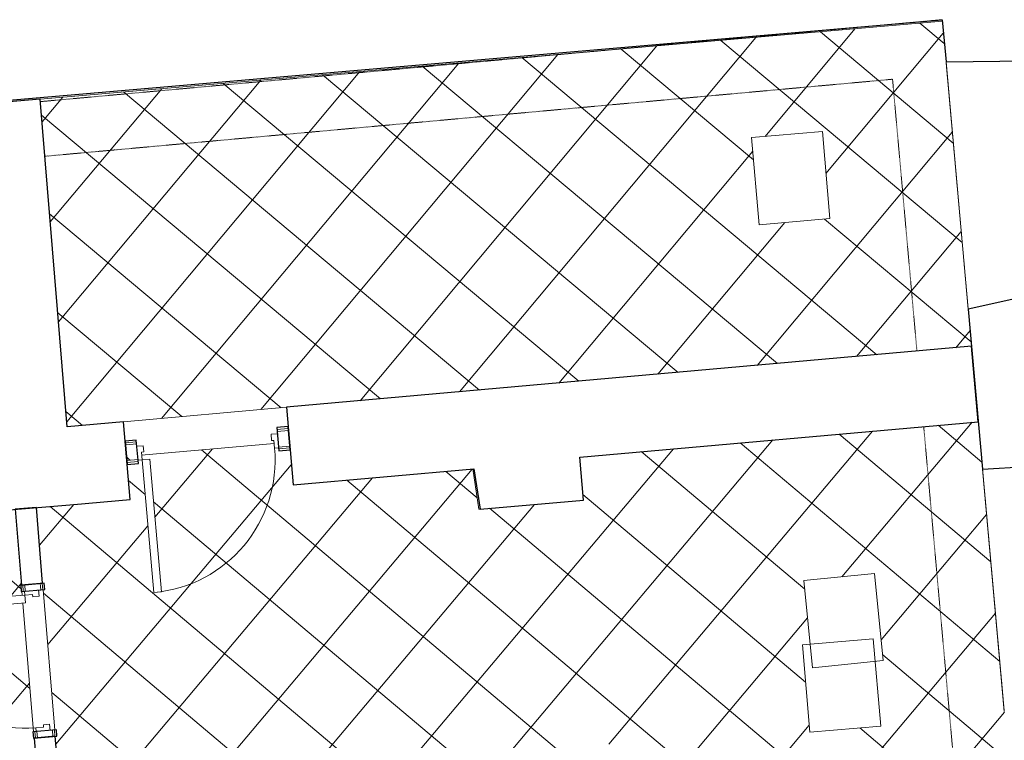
# Model space of a CAD drawing. Header units: millimetres. Extents: x 853417 to 929373, y -433185 to -369260.
# Tile 155 of 157: x 913771 to 920058, y -379458 to -374857. Entities that reach past the tile are written whole.
import ezdxf

# ---------------------------------------------------------------- set-up
doc = ezdxf.new("R2010")
doc.units = ezdxf.units.MM
doc.linetypes.add('Dash', pattern=[6.35, 3.175, -3.175])
for name, color, linetype, lineweight in [('I-FURN', 7, 'Continuous', 9), ('KOKO-DOOR', 7, 'Continuous', 9), ('KOKO-FLOR', 7, 'Continuous', 9), ('KOKO-FLOR-HDLN', 7, 'Dash', 9), ('KOKO-FLOR-PATT', 7, 'Continuous', 9), ('KOKO-WALL', 7, 'Continuous', 9), ('KOKO-WALL-PATT', 7, 'Continuous', 25), ('KOKO_WALL', 7, 'Continuous', 9)]:
    doc.layers.add(name, color=color, linetype=linetype, lineweight=lineweight)

# ---------------------------------------------------------------- blocks, each defined once
blk = doc.blocks.new('Ol_olev sisesein 33 - Walls 29-1087656-1 korrus_SA_kunstihanke plaan')
at = {"layer": 'KOKO-WALL', "lineweight": 25}
for p, q in [((408717.9, 901541.8), (408204.7, 901515.7)), ((408724.8, 901405.8), (408717.9, 901541.8)), ((407226, 901465.8), (406741.1, 901441.2)), ((407232.9, 901329.8), (407226, 901465.8)), ((408204.7, 901515.7), (408211.6, 901379.7)), ((406741.1, 901441.2), (406748.1, 901305.1)), ((408211.6, 901379.7), (408724.8, 901405.8)), ((406748.1, 901305.1), (407232.9, 901329.8))]:
    blk.add_line(p, q, dxfattribs=at)
blk = doc.blocks.new('Ol_olev välissein 5 - VS-02-2537239-1 korrus_SA_kunstihanke plaan')
at = {"layer": 'KOKO-WALL', "lineweight": 25}
for p, q in [((406688.4, 907487.7), (406661.5, 908451.7)), ((405483.7, 908383.7), (405664, 907428.4)), ((404080, 907336.9), (404101, 908303.7)), ((405664, 907428.4), (406688.4, 907487.7)), ((403811.2, 907321.3), (404080, 907336.9)), ((404179.2, 900558.2), (403811.2, 907321.3))]:
    blk.add_line(p, q, dxfattribs=at)
blk = doc.blocks.new('Furniture_Chairs-Stools-Benches_inoff_Bizz-high-with-wheels - Default-3473614-1 korrus_SA_kunstihanke plaan')
at = {"layer": 'I-FURN'}
for p, q in [((-187.9, 308.7), (265.9, 308.7)), ((-187.9, -250.1), (-187.9, 308.7)), ((265.9, 308.7), (265.9, -250.1)), ((265.9, -250.1), (-187.9, -250.1))]:
    blk.add_line(p, q, dxfattribs=at)
blk = doc.blocks.new('Ol_olev sisesein 23 - SS-01-3936557-1 korrus_SA_kunstihanke plaan')
at = {"layer": 'KOKO-WALL', "lineweight": 25}
for p, q in [((406383.8, 907470), (405901.5, 907442.1)), ((405901.5, 907442.1), (406151.6, 903057)), ((406529.3, 904918.7), (406383.8, 907470)), ((406805.6, 904933.4), (406529.3, 904918.7)), ((406840.9, 904272.5), (406805.6, 904933.4)), ((406582.9, 904240.8), (406840.9, 904272.5)), ((406648.8, 903085.3), (406582.9, 904240.8)), ((406151.6, 903057), (406648.8, 903085.3)), ((406708.3, 902042), (406211.1, 902013.6)), ((406729, 901679.7), (406708.3, 902042)), ((406211.1, 902013.6), (406231.6, 901654.3)), ((406231.6, 901654.3), (404135.9, 901547.6)), ((406779.3, 900690.6), (406729, 901679.7)), ((404135.9, 901547.6), (404189.7, 900558.8))]:
    blk.add_line(p, q, dxfattribs=at)
blk = doc.blocks.new('KOKO_Single - 900 x 2100 puitprofiil-4015646-1 korrus_SA_kunstihanke plaan')
at = {"layer": 'KOKO-DOOR'}
for p, q in [((425, 905), (375, 905)), ((375, 905), (375, 55)), ((425, 55), (425, 905)), ((-425, 55), (-450, 55)), ((-425, 5), (-425, 55)), ((-410, 5), (-425, 5)), ((-410, -35), (-410, 5)), ((375, 55), (425, 55)), ((425, 5), (410, 5)), ((410, 5), (410, -35)), ((450, 55), (425, 55)), ((425, 55), (425, 5)), ((-450, -35), (-410, -35)), ((410, -35), (450, -35))]:
    blk.add_line(p, q, dxfattribs=at)
blk.add_arc((425, 55), 850, 90, 180, dxfattribs=at)
blk = doc.blocks.new('eeldatavad põrandakanalid - eeldatavad põrandakanalid-5062723-1 korrus_SA_kunstihanke plaan')
at = {"layer": 'KOKO-FLOR-HDLN'}
for p, q in [((406688.4, 907487.7), (408239.4, 907577.3)), ((404080, 907336.9), (405664, 907428.4)), ((406403.7, 907120.6), (411203.9, 907398.1)), ((404151.6, 901548.4), (403811.2, 907321.3)), ((404181.2, 906992.1), (405921.5, 907092.7)), ((404501.2, 901566.2), (404181.2, 906992.1))]:
    blk.add_line(p, q, dxfattribs=at)

msp = doc.modelspace()

# ---------------------------------------------------------------- hatches: boundary and pattern name
at = {"layer": 'KOKO-FLOR-PATT', "true_color": 0x800000}
h = msp.add_hatch(dxfattribs=at)
h.set_pattern_fill('FP_64', color=16, style=0, pattern_type=2)
h.set_pattern_definition([(230.08, (916869.6, -376183.97), (345.124, -288.77), []), (320.08, (916869.6, -376183.97), (288.77, 345.124), [])])
h.paths.add_polyline_path([(914074.3, -377455.7), (919848.7, -376942.4), (919661.8, -374867.5), (913901.3, -375364.5), (914071.7, -377423.8)], flags=0)
h.paths.add_polyline_path([(918491.8, -376165.9), (918444.2, -375609.2), (918896.4, -375570.5), (918944, -376127.3)], flags=0)
h = msp.add_hatch(dxfattribs=at)
h.set_pattern_fill('FP_65', color=16, style=0, pattern_type=2)
h.set_pattern_definition([(319.816, (910646.68, -379378.68), (290.36, 343.79), []), (49.816, (910646.68, -379378.68), (-343.79, 290.36), [])])
h.paths.add_polyline_path([(907775.5, -383266), (909227.5, -383145.8), (909163.8, -382375.9), (909213.6, -382371.8), (909277.3, -383141.7), (913518.9, -382789.1), (913288.6, -380006.6), (913904.9, -379955.6), (913862.5, -379443.4), (913858.7, -379443.7), (913855.4, -379403.9), (913859.2, -379402.9), (913791.2, -378581.4), (912960.2, -378650.1), (912956, -378600.3), (913786.9, -378530.2), (913785, -378506.6), (913781.2, -378507), (913777.9, -378467.1), (913781.6, -378466.1), (913741.7, -377983), (913125.4, -378033.7), (912913.7, -375480.5), (910073, -375712), (910217.6, -377486.4), (910717.5, -377455.3), (910780.6, -378471.4), (909764.6, -378534.5), (909701.4, -377518.4), (910197.7, -377487.6), (910053.1, -375713.6), (907159.1, -375949.5), (907775.3, -383264)], flags=0)
h.paths.add_polyline_path([(912001.1, -382824.2), (911955.2, -382785.5), (911955.2, -382765.4), (912930.1, -382683.3), (912930.1, -382705.2), (912893.1, -382749), (912401.5, -382790.4)], flags=0)
h.paths.add_polyline_path([(909975.7, -381050.7), (909912.6, -380034.6), (910928.7, -379971.5), (910991.8, -380987.6), (910012.3, -381048.4)], flags=0)
h.paths.add_polyline_path([(910059, -380956.4), (910897.4, -380903.4), (910845.4, -380065.9), (910007, -380118), (910059, -380955.8)], flags=0)
h.paths.add_polyline_path([(910063.7, -380951), (910012.3, -380122.6), (910840.7, -380071.2), (910892.1, -380899.6), (910816.6, -380904.3)], flags=0)
h.paths.add_polyline_path([(911744.2, -380221.4), (911743.6, -380202.4), (911847.4, -380195.1), (911847.9, -380212.8), (911748.1, -380221.1)], flags=0)
h.paths.add_polyline_path([(911708.5, -380193.8), (911708.6, -380184.7), (911713.5, -380184.3), (911709.7, -380191.5)], flags=0)
h.paths.add_polyline_path([(911737.7, -380220.2), (911724.1, -380217.8), (911708.5, -380204.1), (911711.4, -380190.7), (911717.7, -380183.9), (911717.7, -380189.7), (911720.2, -380183.7), (911727.8, -380197.7), (911741.8, -380202.8), (911736.4, -380205), (911742.6, -380205.6), (911737.7, -380215.4), (911742.6, -380217.4)], flags=0)
h.paths.add_polyline_path([(911706, -380197.7), (911703.8, -380191.5), (911706.3, -380184.9), (911708.4, -380193.9)], flags=0)
h.paths.add_polyline_path([(911707.6, -380179.8), (911702.1, -380176.2), (911685.6, -380177.6), (911683.1, -380147.7), (911699.6, -380146.3), (911706, -380143.6), (911707.8, -380145.6), (911713.7, -380141.8), (911716.1, -380145), (911732.9, -380143.6), (911734.3, -380173.6), (911718.6, -380174.9), (911714.8, -380178.1), (911710.3, -380175.5), (911708.4, -380178.4)], flags=0)
h.paths.add_polyline_path([(911735.7, -380173.4), (911735.4, -380143.4), (912509.9, -380079.4), (912510.3, -380109.3), (911735.8, -380173.4)], flags=0)
h.paths.add_polyline_path([(911703.1, -380127.9), (911707.1, -380136.7), (911704.2, -380134.9), (911703.1, -380128.4)], flags=0)
h.paths.add_polyline_path([(911702.3, -380137.1), (911699.3, -380127.9), (911701.2, -380125.9), (911702.8, -380131), (911702.3, -380136.9)], flags=0)
h.paths.add_polyline_path([(911734.1, -380099.6), (911734.7, -380094.7), (911838.5, -380087.4), (911838.9, -380105.2), (911735.2, -380112.4), (911734.3, -380101.8)], flags=0)
h.paths.add_polyline_path([(911713.7, -380136.2), (911703.1, -380127.9), (911703.3, -380114.9), (911714.5, -380101.7), (911727.5, -380097.1), (911733.7, -380099.7), (911728.2, -380103.5), (911733.7, -380111.3), (911734.1, -380113.5), (911733.7, -380114.6), (911721.3, -380121), (911715.5, -380134.9), (911713.7, -380135.9)], flags=0)
h.paths.add_polyline_path([(912512.7, -380109.1), (912511.4, -380079.2), (912560.2, -380075.8), (912562.6, -380105)], flags=0)
h.paths.add_polyline_path([(912561.4, -380084.9), (912560.2, -380069.8), (912568.2, -380069.8), (912569.4, -380084.2), (912562.6, -380084.8)], flags=0)
h.paths.add_polyline_path([(912557.4, -380067.2), (912556.7, -380060.4), (912556.9, -380059.8), (912570.7, -380060.4), (912570.5, -380066.1), (912560.2, -380066.9)], flags=0)
h.paths.add_polyline_path([(909847.9, -378440.2), (910686.3, -378388.1), (910634.2, -377549.7), (909795.9, -377603.2), (909847.5, -378434.8)], flags=0)
h.paths.add_polyline_path([(909852.6, -378434.8), (909801.1, -377606.4), (910629.5, -377555), (910681, -378383.4), (910605.5, -378388.1)], flags=0)
h.paths.add_polyline_path([(907859.8, -377775.5), (907710.7, -377745.6), (907606.8, -377752.3), (907597.3, -377752.3), (907585.8, -377747.1), (907580.4, -377740.5), (907574.5, -377726.2), (907547.5, -377645.8), (907533.1, -377590.2), (907523.9, -377530.3), (907522.6, -377470.3), (907527.2, -377414.2), (907538.5, -377345.8), (907548.4, -377306.9), (907554.9, -377300.6), (907561, -377298.6), (907585.8, -377296.2), (907594.8, -377291.2), (907675.4, -377283.6), (907819.2, -377230.5), (907828.1, -377236), (907841.3, -377284.9), (907842.3, -377297.1), (908014, -377280.6), (908020.4, -377284.1), (908024.1, -377294.5), (908022.2, -377305.5), (908015.7, -377310.6), (908012, -377356.2), (908012, -377382.3), (908034.1, -377618.5), (908045.3, -377662.7), (908052.7, -377666.7), (908056.4, -377677.2), (908054.4, -377688.1), (908045.3, -377693.5), (908005.4, -377696.9), (907876.7, -377705.1), (907877.8, -377727.7), (907872.9, -377767.6), (907864.5, -377775.2)], flags=0)
h.paths.add_polyline_path([(909259, -377657.7), (909249.5, -377651.7), (909236.4, -377602.8), (909235.3, -377590.7), (909063.6, -377607.1), (909057.3, -377603.7), (909053.5, -377593.2), (909055.4, -377582.2), (909062, -377577.1), (909065.6, -377531.6), (909064.1, -377487.5), (909043.5, -377269.2), (909032.3, -377225), (909024.9, -377221), (909021.3, -377209.6), (909023.2, -377199.6), (909032.3, -377194.2), (909072.2, -377190.8), (909200.9, -377182.6), (909199.8, -377160), (909204.7, -377120.1), (909213.1, -377112.6), (909217.8, -377112.2), (909366.9, -377142.1), (909448.7, -377137.1), (909454.3, -377139.1), (909486.4, -377138.2), (909492.4, -377143.1), (909502.5, -377164), (909523.4, -377220.9), (909538.6, -377271.8), (909550.4, -377329.2), (909555.3, -377389.7), (909552.7, -377450.9), (909542.7, -377525.7), (909531.5, -377580.7), (909526.1, -377586.7), (909516.8, -377591.3), (909405.8, -377602.8), (909263.7, -377657.3)], flags=0)
h.paths.add_polyline_path([(908395.7, -377059.9), (908358.9, -376607.6), (908915.8, -376562.2), (908952.7, -377014.5), (908673.3, -377037.3)], flags=0)
h.paths.add_polyline_path([(907809.1, -376977), (907659.9, -376947.1), (907556, -376953.7), (907546.5, -376953.7), (907538.6, -376951.3), (907529.7, -376941.9), (907523.7, -376927.7), (907496.8, -376847.2), (907482.4, -376791.7), (907473.1, -376731.8), (907471.8, -376671.7), (907476.5, -376615.6), (907487.7, -376547.3), (907497.6, -376508.3), (907504.2, -376502), (907510.3, -376500.1), (907534.4, -376498), (907544.1, -376492.7), (907624.6, -376485), (907768.5, -376431.9), (907777.4, -376437.5), (907790.5, -376486.3), (907791.5, -376498.5), (907963.3, -376482.1), (907969.6, -376485.5), (907973.4, -376496), (907971.5, -376506.9), (907964.9, -376512.1), (907961.2, -376557.6), (907961.2, -376583.7), (907983.3, -376819.9), (907994.6, -376864.2), (908001.9, -376868.2), (908005.6, -376878.6), (908003.6, -376889.6), (907994.6, -376894.9), (907954.7, -376898.4), (907825.9, -376906.6), (907826.9, -376930), (907822.2, -376969.1), (907813.7, -376976.6)], flags=0)
h.paths.add_polyline_path([(909175.5, -376861.9), (909165.9, -376855.9), (909152.8, -376807), (909151.8, -376794.9), (908980, -376811.3), (908973.7, -376807.9), (908969.9, -376797.4), (908971.8, -376786.4), (908978.4, -376781.3), (908982.1, -376735.8), (908980.6, -376691.7), (908960, -376473.5), (908948.7, -376429.2), (908941.4, -376425.2), (908937.7, -376414.7), (908939.6, -376403.8), (908948.7, -376398.4), (908988.6, -376395), (909117.4, -376386.8), (909116.2, -376364.2), (909121.1, -376324.3), (909129.5, -376316.8), (909134.2, -376316.4), (909283.4, -376346.3), (909365.1, -376341.3), (909370.8, -376343.3), (909402.8, -376342.4), (909408.8, -376347.3), (909419, -376368.2), (909439.8, -376425.1), (909455, -376476), (909466.8, -376533.4), (909471.7, -376593.9), (909469.3, -376653.4), (909459.2, -376729.9), (909448, -376784.9), (909442.5, -376790.9), (909433.2, -376795.5), (909322.2, -376807), (909180.1, -376861.5)], flags=0)
h.paths.add_polyline_path([(911066.6, -376810.3), (911029.7, -376358), (911586.7, -376312.6), (911623.6, -376764.9), (911487.3, -376776)], flags=0)
h = msp.add_hatch(dxfattribs=at)
h.set_pattern_fill('FP_63', color=16, style=0, pattern_type=2)
h.set_pattern_definition([(229.899, (917089.4, -380009.36), (344.21, -289.86), []), (319.899, (917089.4, -380009.36), (289.86, 344.21), [])])
h.paths.add_polyline_path([(914551.9, -377667.8), (914601.7, -377663.3), (914677, -378510), (914627.2, -378514.4), (914552.1, -377670)], flags=0)
h.paths.add_polyline_path([(914949.2, -382674.1), (920321.5, -382213.7), (919891.9, -377423.5), (917346.4, -377649.8), (917370, -377925.5), (916703.1, -377981.8), (916663.4, -377725.5), (915517.4, -377827.4), (915495.3, -377604), (915425.3, -377610.2), (915423.1, -377590.3), (915398.4, -377590.3), (915394.2, -377562.8), (914549.3, -377637.9), (914551.9, -377667.8), (914527.2, -377671.4), (914526.6, -377690.1), (914457, -377696.3), (914476.5, -377919.9), (913877.5, -377973.2), (913918.2, -378455.5), (913927.3, -378454.7), (913930.6, -378494.6), (913920.7, -378495.6), (913995.7, -379392.3), (914004.9, -379391.5), (914008.2, -379431.4), (913998.3, -379432.4), (914040.6, -379944.3), (914278.6, -379924.6), (914312, -380321.3), (914751.9, -380284.9), (914928.7, -382426.5)], flags=0)
h.paths.add_polyline_path([(916814.6, -380409.9), (916736.3, -379555.5), (917630.5, -379473.5), (917708.9, -380327.9), (916833, -380408.2)], flags=0)
h.paths.add_polyline_path([(918816.4, -379405.6), (918768.8, -378848.8), (918818.3, -378844.6), (918777.6, -378438.1), (919229.2, -378392.9), (919284.8, -378948.9), (919233.3, -378954.1), (919268.5, -379367)], flags=0)
at = {"layer": 'KOKO-WALL-PATT', "lineweight": 9, "true_color": 0x787878}
h = msp.add_hatch(dxfattribs=at)
h.set_pattern_fill('FP_8', color=8, style=0, pattern_type=2)
h.set_pattern_definition([(45, (463824.66, -1284242.16), (-212.13203, 212.13203), []), (135, (463824.66, -1284242.16), (-212.13203, -212.13203), [])])
h.paths.add_polyline_path([(914454.4, -377671.4), (914526.6, -377665), (914517.7, -377565.4), (914445.5, -377571.8)], flags=0)
h.paths.add_polyline_path([(915423.1, -377585.3), (915495.3, -377578.9), (915486.4, -377479.3), (915414.2, -377485.7)], flags=0)

# ---------------------------------------------------------------- linework, layer by layer
at = {"layer": 'KOKO-FLOR'}
for p, q in [((919662.7, -374867.4), (913901.3, -375364.5)), ((919827.5, -376705.4), (919685.8, -375125.1)), ((914432.8, -377423.8), (915473.7, -377331.3)), ((915395.9, -377562.6), (914549.3, -377637.9)), ((915517.4, -377827.4), (915497.5, -377603.8)), ((916703.2, -377982.4), (916663.4, -377725.5)), ((920057.9, -379274.8), (919919.2, -377727.4)), ((914115.4, -377952), (913877.5, -377973.2)), ((916710.5, -377981.8), (916703.2, -377982.4)), ((913787.1, -378531.5), (913785, -378506.6)), ((913920.7, -378495.4), (913994.9, -379392.3)), ((913859.2, -379403.6), (913791.2, -378581.4))]:
    msp.add_line(p, q, dxfattribs=at)
at = {"layer": 'KOKO-WALL', "lineweight": 25}
for p, q in [((915484.2, -377454.4), (915412, -377460.8)), ((915412, -377460.8), (915425.3, -377610.2)), ((915497.5, -377603.8), (915484.2, -377454.4)), ((914515.5, -377540.5), (914443.3, -377546.9)), ((914528.8, -377689.9), (914515.5, -377540.5)), ((914443.3, -377546.9), (914456.6, -377696.3)), ((915425.3, -377610.2), (915497.5, -377603.8)), ((914456.6, -377696.3), (914528.8, -377689.9)), ((913927.3, -378454.7), (913777.9, -378467.1)), ((913777.9, -378467.1), (913781.2, -378507)), ((913930.6, -378494.6), (913927.3, -378454.7)), ((913781.2, -378507), (913930.6, -378494.6)), ((914004.9, -379391.5), (913855.4, -379403.9)), ((913855.4, -379403.9), (913858.7, -379443.7)), ((914008.2, -379431.4), (914004.9, -379391.5)), ((913858.7, -379443.7), (914008.2, -379431.4))]:
    msp.add_line(p, q, dxfattribs=at)
at = {"layer": 'KOKO-WALL'}
for p, q in [((915485.3, -377466.8), (915413.1, -377473.2)), ((915486.4, -377479.3), (915414.2, -377485.7)), ((914516.6, -377552.9), (914444.4, -377559.4)), ((914517.7, -377565.4), (914445.5, -377571.8)), ((915495.3, -377578.9), (915423.1, -377585.3)), ((915496.4, -377591.3), (915424.2, -377597.8)), ((914526.6, -377665), (914454.4, -377671.4)), ((914527.7, -377677.4), (914455.5, -377683.9)), ((913793.6, -378505.9), (913790.3, -378466.1)), ((913806.1, -378504.9), (913802.8, -378465)), ((913905.7, -378496.6), (913902.4, -378456.8)), ((913918.2, -378495.6), (913914.9, -378455.7)), ((913871.1, -379442.7), (913867.8, -379402.9)), ((913883.6, -379441.7), (913880.3, -379401.8)), ((913983.2, -379433.4), (913979.9, -379393.6)), ((913995.7, -379432.4), (913992.4, -379392.5))]:
    msp.add_line(p, q, dxfattribs=at)

# ---------------------------------------------------------------- block references
at = {"layer": 'I-FURN'}
for p, rotation in [((918730.5, -375835.7), 184.8837605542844), ((918995.4, -378726.6), 5.714007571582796), ((919055, -379075.3), 184.8837605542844)]:
    msp.add_blockref('Furniture_Chairs-Stools-Benches_inoff_Bizz-high-with-wheels - Default-3473614-1 korrus_SA_kunstihanke plaan', p, dxfattribs=dict(at, rotation=rotation))
at = {"layer": 'KOKO-DOOR'}
for p, rotation in [((914970.4, -377575.3), 185.0798601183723), ((913893, -378949.2), 94.73059105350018)]:
    msp.add_blockref('KOKO_Single - 900 x 2100 puitprofiil-4015646-1 korrus_SA_kunstihanke plaan', p, dxfattribs=dict(at, rotation=rotation))
at = {"layer": 'KOKO-FLOR', "rotation": 271.815909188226}
msp.add_blockref('eeldatavad põrandakanalid - eeldatavad põrandakanalid-5062723-1 korrus_SA_kunstihanke plaan', (0, 0), dxfattribs=at)
at = {"layer": 'KOKO_WALL', "rotation": 271.815909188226}
for name in ['Ol_olev välissein 5 - VS-02-2537239-1 korrus_SA_kunstihanke plaan', 'Ol_olev sisesein 23 - SS-01-3936557-1 korrus_SA_kunstihanke plaan', 'Ol_olev sisesein 33 - Walls 29-1087656-1 korrus_SA_kunstihanke plaan']:
    msp.add_blockref(name, (0, 0), dxfattribs=at)

doc.saveas('drawing.dxf')
